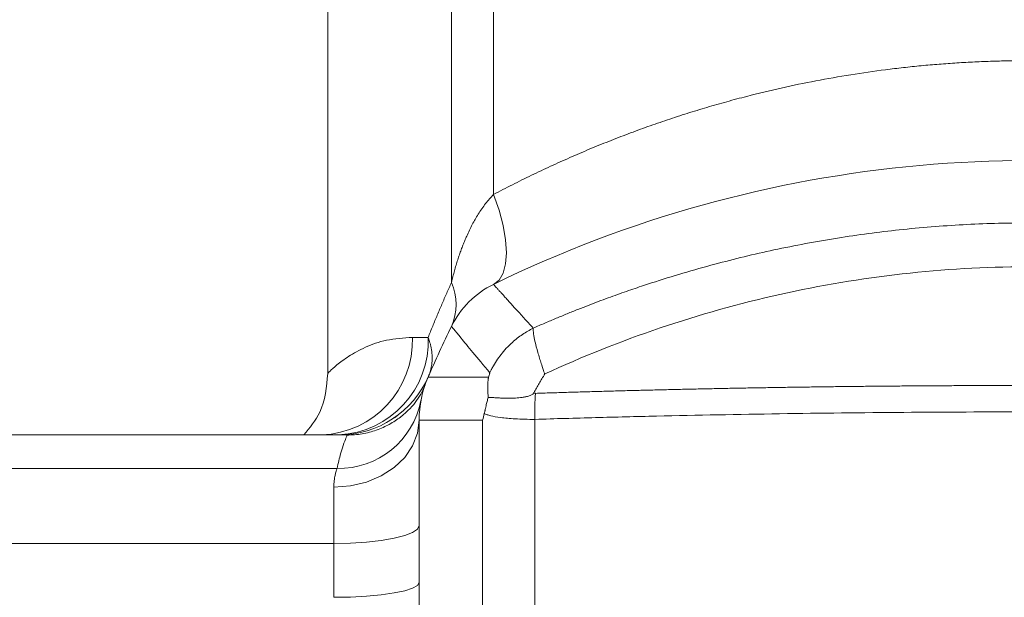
# Model space of a CAD drawing. Header units: millimetres. Extents: x 38 to 1003, y -143 to 975.
# Tile 13 of 29: x 204 to 284, y 787 to 834. Entities that reach past the tile are written whole.
import ezdxf

# ---------------------------------------------------------------- set-up
doc = ezdxf.new("R2010")
doc.units = ezdxf.units.MM

msp = doc.modelspace()

# ---------------------------------------------------------------- linework, layer by layer
at = {"color": 7, "linetype": 'Continuous', "lineweight": 15}
for p, q in [((228.966, 872.916), (228.966, 805.201)), ((239.118, 872.916), (239.118, 812.661)), ((242.564, 872.916), (242.564, 819.874)), ((235.911, 808.159), (237.202, 808.159)), ((234.418, 801.589), (234.284, 801.47)), ((234.434, 801.571), (234.687, 801.753)), ((236.466, 788.05), (236.466, 801.361)), ((241.677, 776.929), (241.677, 801.361)), ((245.963, 726.498), (245.963, 801.433)), ((228.465, 800.159), (183.709, 800.159)), ((228.466, 800.159), (230.563, 800.159)), ((183.709, 797.405), (229.731, 797.405)), ((229.466, 791.252), (229.466, 795.864)), ((183.709, 791.252), (229.466, 791.252)), ((229.466, 791.252), (229.466, 786.836))]:
    msp.add_line(p, q, dxfattribs=at)
at = {"color": 7, "linetype": 'Continuous', "lineweight": 15, "flags": 128}
for points in [[(242.564, 819.874), (243.018, 818.589), (243.352, 817.341), (243.557, 816.168), (243.626, 815.104), (243.557, 814.182), (243.352, 813.427), (243.018, 812.864), (242.564, 812.507)], [(237.197, 804.889), (237.275, 804.889), (237.509, 804.889), (237.898, 804.889), (238.443, 804.889), (239.142, 804.889), (239.995, 804.889), (241.001, 804.889), (242.16, 804.889)], [(229.466, 795.864), (230.832, 795.969), (232.145, 796.282), (233.355, 796.79), (234.416, 797.474), (235.286, 798.307), (235.933, 799.257), (236.332, 800.288), (236.466, 801.361)], [(229.466, 791.252), (230.832, 791.28), (232.145, 791.363), (233.355, 791.498), (234.416, 791.68), (235.286, 791.901), (235.933, 792.154), (236.332, 792.428), (236.466, 792.713)], [(229.466, 786.836), (230.832, 786.86), (232.145, 786.929), (233.355, 787.041), (234.416, 787.192), (235.286, 787.376), (235.933, 787.586), (236.332, 787.813), (236.466, 788.05)]]:
    msp.add_lwpolyline(points, dxfattribs=at)
at = {"color": 7, "linetype": 'Continuous', "lineweight": 15}
for centre, radius, start, end in [((286.466, 722.659), 100, 74.19604, 116.04128), ((235.074, 810.861), 4.426, 336.00543, 23.99457), ((245.857, 805.768), 7.5, 116.04128, 153.95872), ((328.966, 765.159), 100, 153.95872, 156.59082), ((228.178, 807.891), 7.737, 272.13425, 1.98597), ((229.517, 807.843), 7.692, 272.56494, 2.35357), ((229.895, 808.159), 8, 270, 336.53646), ((245.346, 801.361), 8.88, 156.59082, 180), ((229.854, 804.291), 6.887, 268.97873, 348.99907)]:
    msp.add_arc(centre, radius, start, end, dxfattribs=at)
for points, knots in [([(242.564, 819.874), (242.822, 820.01), (243.338, 820.281), (244.116, 820.678), (244.896, 821.069), (245.679, 821.451), (246.464, 821.826), (247.251, 822.193), (248.04, 822.553), (248.831, 822.905), (249.624, 823.249), (250.419, 823.586), (251.216, 823.915), (252.015, 824.236), (252.815, 824.549), (253.617, 824.855), (254.42, 825.154), (255.225, 825.444), (256.032, 825.727), (256.839, 826.002), (257.648, 826.27), (258.458, 826.53), (259.27, 826.782), (260.082, 827.026), (260.896, 827.263), (261.71, 827.492), (262.526, 827.714), (264.007, 828.102), (266.162, 828.621), (269.008, 829.213), (271.864, 829.715), (274.264, 830.059), (276.197, 830.291), (277.661, 830.443), (279.127, 830.571), (280.593, 830.676), (282.061, 830.758), (283.529, 830.816), (284.998, 830.852), (285.977, 830.857), (286.466, 830.859)], [0, 0, 0, 0, 0.020194, 0.040302, 0.060326, 0.080266, 0.100124, 0.119901, 0.139597, 0.159214, 0.178753, 0.198214, 0.217599, 0.236909, 0.256145, 0.275308, 0.294399, 0.31342, 0.332371, 0.351254, 0.37007, 0.38882, 0.407505, 0.426127, 0.444686, 0.463184, 0.481623, 0.500003, 0.563214, 0.625913, 0.688154, 0.749995, 0.781414, 0.812769, 0.844068, 0.87532, 0.906531, 0.937709, 0.968863, 1, 1, 1, 1]), ([(239.118, 812.661), (239.157, 812.823), (239.234, 813.144), (239.359, 813.615), (239.49, 814.07), (239.625, 814.508), (239.765, 814.931), (239.909, 815.337), (240.057, 815.727), (240.209, 816.101), (240.452, 816.666), (240.801, 817.391), (241.227, 818.137), (241.6, 818.706), (241.91, 819.127), (242.227, 819.517), (242.454, 819.757), (242.564, 819.874)], [0, 0, 0, 0, 0.062875, 0.12392, 0.183138, 0.240534, 0.296113, 0.349879, 0.40184, 0.452001, 0.500369, 0.631019, 0.75047, 0.817169, 0.880925, 0.941833, 1, 1, 1, 1]), ([(245.828, 808.914), (246.145, 809.053), (246.771, 809.328), (247.701, 809.721), (248.604, 810.094), (249.481, 810.446), (250.332, 810.779), (251.156, 811.092), (251.953, 811.388), (252.722, 811.667), (253.463, 811.928), (254.176, 812.174), (254.861, 812.405), (257.021, 813.115), (260.571, 814.165), (265.667, 815.391), (270.723, 816.336), (275.902, 817.027), (281.07, 817.445), (286.277, 817.591), (291.483, 817.465), (296.654, 817.067), (301.836, 816.396), (306.898, 815.469), (311.999, 814.262), (315.789, 813.156), (318.444, 812.283), (319.91, 811.777), (321.481, 811.207), (323.155, 810.567), (324.931, 809.853), (326.139, 809.333), (326.762, 809.065)], [0, 0, 0, 0, 0.012512, 0.02464, 0.036385, 0.047745, 0.058721, 0.069313, 0.079521, 0.089346, 0.098786, 0.107842, 0.116514, 0.124802, 0.189761, 0.249753, 0.313452, 0.374828, 0.437758, 0.499971, 0.562213, 0.625125, 0.686541, 0.750213, 0.81028, 0.87518, 0.892341, 0.91096, 0.931035, 0.952566, 0.975555, 1, 1, 1, 1]), ([(246.767, 805.155), (252.95, 807.999), (259.429, 810.201), (269.38, 812.425), (272.736, 812.988), (279.487, 813.744), (282.883, 813.937), (289.674, 813.951), (293.071, 813.771), (299.826, 813.042), (303.184, 812.493), (313.145, 810.308), (319.632, 808.131), (325.826, 805.31)], [0, 0, 0, 0, 0.25, 0.25, 0.375, 0.375, 0.5, 0.5, 0.625, 0.625, 0.75, 0.75, 1, 1, 1, 1]), ([(237.202, 808.159), (237.326, 808.466), (237.572, 809.077), (237.951, 809.987), (238.334, 810.887), (238.722, 811.778), (238.987, 812.367), (239.118, 812.661)], [0, 0, 0, 0, 0.203483, 0.405223, 0.605222, 0.803481, 1, 1, 1, 1]), ([(242.564, 812.507), (242.565, 812.506), (242.566, 812.505), (242.578, 812.492), (242.595, 812.472), (242.621, 812.444), (242.653, 812.408), (242.693, 812.364), (242.74, 812.312), (242.794, 812.252), (242.855, 812.184), (242.924, 812.108), (243, 812.024), (243.083, 811.932), (243.173, 811.833), (243.271, 811.725), (243.406, 811.575), (243.589, 811.373), (243.831, 811.106), (244.099, 810.811), (244.392, 810.489), (244.711, 810.138), (245.056, 809.759), (245.425, 809.354), (245.694, 809.061), (245.828, 808.914)], [0, 0, 0, 0, 0.033377, 0.066739, 0.100089, 0.133428, 0.166759, 0.200083, 0.233402, 0.266719, 0.300035, 0.333353, 0.366674, 0.400001, 0.433335, 0.466678, 0.500033, 0.562594, 0.625112, 0.687599, 0.750067, 0.81253, 0.874998, 0.937484, 1, 1, 1, 1]), ([(239.118, 809.061), (239.118, 809.061), (239.378, 808.742), (240.422, 807.469), (241.207, 806.515), (242.262, 805.248)], [0, 0, 0, 0, 0.5, 0.5, 1, 1, 1, 1]), ([(242.262, 805.248), (242.273, 805.272), (242.319, 805.369), (242.415, 805.562), (242.61, 805.919), (242.895, 806.372), (243.287, 806.895), (243.695, 807.352), (244.111, 807.753), (244.514, 808.091), (244.936, 808.398), (245.373, 808.676), (245.677, 808.835), (245.828, 808.914)], [0, 0, 0, 0, 0.015625, 0.061473, 0.124062, 0.249126, 0.368918, 0.499365, 0.600488, 0.701353, 0.801717, 0.901341, 1, 1, 1, 1]), ([(245.828, 808.914), (245.827, 808.899), (245.825, 808.868), (245.825, 808.801), (245.829, 808.672), (245.859, 808.367), (245.965, 807.805), (246.152, 807.092), (246.317, 806.543), (246.438, 806.16), (246.546, 805.828), (246.658, 805.487), (246.73, 805.277), (246.76, 805.181), (246.767, 805.155)], [0, 0, 0, 0, 0.0266739, 0.0533552, 0.1067123, 0.2133758, 0.4264796, 0.6395389, 0.746165, 0.7888517, 0.8810481, 0.946575, 0.9860663, 1, 1, 1, 1]), ([(237.202, 808.159), (237.221, 808.108), (237.265, 807.995), (237.327, 807.806), (237.39, 807.581), (237.449, 807.32), (237.496, 807.037), (237.521, 806.78), (237.53, 806.567), (237.532, 806.404), (237.526, 806.196), (237.505, 805.97), (237.469, 805.752), (237.428, 805.556), (237.376, 805.358), (237.307, 805.149), (237.257, 805.029), (237.234, 804.974)], [0, 0, 0, 0, 0.045776, 0.101984, 0.168719, 0.246058, 0.334042, 0.421479, 0.476994, 0.528477, 0.573992, 0.674109, 0.740046, 0.781921, 0.865009, 0.937657, 1, 1, 1, 1]), ([(228.966, 805.206), (228.864, 804.088), (228.689, 802.17), (227.495, 800.751), (226.996, 800.159)], [0, 0, 0, 0, 0.582786, 1, 1, 1, 1]), ([(242.16, 804.889), (242.157, 804.878), (242.151, 804.853), (242.144, 804.815), (242.138, 804.772), (242.132, 804.723), (242.125, 804.659), (242.118, 804.573), (242.109, 804.445), (242.102, 804.272), (242.097, 803.997), (242.102, 803.647), (242.124, 803.365), (242.134, 803.228)], [0, 0, 0, 0, 0.015562, 0.036312, 0.062453, 0.090054, 0.124958, 0.179223, 0.249968, 0.363804, 0.499985, 0.757144, 1, 1, 1, 1]), ([(242.16, 804.889), (242.177, 804.949), (242.203, 805.039), (242.234, 805.145), (242.25, 805.201), (242.257, 805.23), (242.261, 805.244), (242.262, 805.248)], [0, 0, 0, 0, 0.500013, 0.750017, 0.875001, 0.968026, 1, 1, 1, 1]), ([(245.878, 803.613), (246.026, 803.871), (246.174, 804.128), (246.396, 804.514), (246.47, 804.642), (246.582, 804.834), (246.619, 804.898), (246.675, 804.994), (246.693, 805.026), (246.721, 805.074), (246.735, 805.099), (246.752, 805.126), (246.759, 805.138), (246.763, 805.146), (246.766, 805.15), (246.767, 805.155)], [0, 0, 0, 0, 0.5, 0.5, 0.75, 0.75, 0.875, 0.875, 0.9375, 0.9375, 0.96875, 0.984375, 0.992187, 0.992187, 1, 1, 1, 1]), ([(236.953, 804.261), (236.791, 803.875), (236.502, 803.187), (235.384, 801.906), (234.086, 801.03), (233.012, 800.539), (231.817, 800.202), (230.968, 800.159), (230.554, 800.137)], [0, 0, 0, 0, 0.341768, 0.608359, 0.719478, 0.819478, 0.911779, 1, 1, 1, 1]), ([(246.008, 803.565), (246.433, 803.579), (247.283, 803.606), (248.561, 803.646), (249.842, 803.684), (251.126, 803.721), (252.412, 803.757), (253.7, 803.791), (254.991, 803.824), (256.284, 803.856), (257.58, 803.886), (258.877, 803.915), (260.177, 803.943), (261.478, 803.969), (262.781, 803.994), (264.086, 804.017), (265.393, 804.04), (266.702, 804.06), (268.012, 804.08), (269.323, 804.098), (270.636, 804.115), (271.95, 804.13), (273.265, 804.144), (274.582, 804.157), (275.899, 804.169), (277.218, 804.179), (278.537, 804.187), (279.857, 804.195), (281.178, 804.201), (282.499, 804.206), (283.821, 804.209), (285.143, 804.211), (286.025, 804.211), (286.466, 804.211)], [0, 0, 0, 0, 0.032206, 0.064414, 0.096625, 0.128837, 0.161052, 0.19327, 0.22549, 0.257713, 0.289939, 0.322169, 0.354401, 0.386637, 0.418877, 0.451121, 0.483368, 0.51562, 0.547876, 0.580137, 0.612402, 0.644672, 0.676946, 0.709226, 0.741511, 0.773802, 0.806098, 0.8384, 0.870707, 0.903021, 0.935341, 0.967667, 1, 1, 1, 1]), ([(241.808, 801.9), (241.814, 801.921), (241.826, 801.966), (241.843, 802.041), (241.861, 802.124), (241.881, 802.218), (241.91, 802.363), (241.961, 802.594), (242.036, 802.896), (242.102, 803.121), (242.134, 803.228)], [0, 0, 0, 0, 0.056841, 0.117233, 0.181517, 0.249973, 0.33123, 0.49998, 0.7608, 1, 1, 1, 1]), ([(242.134, 803.228), (242.174, 803.228), (242.255, 803.227), (242.386, 803.224), (242.525, 803.218), (242.673, 803.211), (242.849, 803.201), (243.039, 803.188), (243.254, 803.174), (243.471, 803.166), (243.797, 803.16), (244.224, 803.166), (244.691, 803.2), (245.065, 803.251), (245.312, 803.303), (245.499, 803.358), (245.63, 803.41), (245.738, 803.469), (245.823, 803.534), (245.86, 803.588), (245.878, 803.613)], [0, 0, 0, 0, 0.049373, 0.099091, 0.149133, 0.199476, 0.250097, 0.32086, 0.375137, 0.438048, 0.500174, 0.630908, 0.750106, 0.816875, 0.875101, 0.908165, 0.936541, 0.960729, 0.981496, 1, 1, 1, 1]), ([(245.878, 803.613), (245.898, 803.598), (245.935, 803.571), (245.985, 803.567), (246.008, 803.565)], [0, 0, 0, 0, 0.52594, 1, 1, 1, 1]), ([(245.963, 801.433), (245.952, 801.796), (245.951, 802.162), (245.966, 802.879), (245.982, 803.23), (246.008, 803.565)], [0, 0, 0, 0, 0.5, 0.5, 1, 1, 1, 1]), ([(241.808, 801.9), (241.874, 801.87), (241.951, 801.841), (242.127, 801.784), (242.225, 801.757), (242.561, 801.676), (242.832, 801.627), (243.332, 801.561), (243.513, 801.541), (243.909, 801.505), (244.127, 801.488), (244.597, 801.461), (244.85, 801.45), (245.391, 801.436), (245.675, 801.43), (245.963, 801.433)], [0, 0, 0, 0, 0.125, 0.125, 0.25, 0.25, 0.5, 0.5, 0.625, 0.625, 0.75, 0.75, 0.875, 0.875, 1, 1, 1, 1]), ([(245.963, 801.433), (246.79, 801.459), (247.615, 801.484), (249.272, 801.531), (250.102, 801.555), (252.597, 801.621), (254.267, 801.663), (259.291, 801.777), (262.661, 801.841), (272.816, 801.993), (279.64, 802.044), (286.466, 802.044)], [0, 0, 0, 0, 0.0625, 0.0625, 0.125, 0.125, 0.25, 0.25, 0.5, 0.5, 1, 1, 1, 1]), ([(236.466, 801.361), (236.466, 801.361), (236.902, 801.361), (238.646, 801.361), (239.951, 801.361), (241.677, 801.361)], [0, 0, 0, 0, 0.5, 0.5, 1, 1, 1, 1]), ([(229.731, 797.405), (229.688, 797.281), (229.627, 797.093), (229.543, 796.709), (229.518, 796.564), (229.479, 796.238), (229.467, 796.057), (229.466, 795.864)], [0, 0, 0, 0, 0.5, 0.5, 0.75, 0.75, 1, 1, 1, 1]), ([(236.466, 788.05), (236.466, 787.709), (236.466, 787.027), (236.466, 786.343), (236.466, 786.001)], [0, 0, 0, 0, 0.49993, 1, 1, 1, 1])]:
    msp.add_open_spline(points, degree=3, knots=knots, dxfattribs=at)
at = {"color": 8, "linetype": 'Continuous', "lineweight": 15}
for points, knots in [([(228.966, 805.206), (229.003, 805.244), (229.075, 805.319), (229.669, 805.873), (230.626, 806.603), (231.995, 807.359), (233.718, 807.999), (235.179, 808.106), (235.911, 808.159)], [0, 0, 0, 0, 0.163371, 0.327275, 0.495836, 0.666455, 0.833045, 1, 1, 1, 1]), ([(229.731, 797.405), (229.828, 797.832), (230.022, 798.684), (230.309, 799.515), (230.501, 800.011), (230.527, 800.073), (230.538, 800.098)], [0, 0, 0, 0, 0.275464, 0.550135, 0.82424, 1, 1, 1, 1])]:
    msp.add_open_spline(points, degree=3, knots=knots, dxfattribs=at)
at = {"color": 7, "linetype": 'Continuous', "lineweight": 15}
msp.add_open_spline([(241.808, 801.9), (241.759, 801.72), (241.716, 801.54), (241.677, 801.361)], degree=3, dxfattribs=at)

doc.saveas('drawing.dxf')
